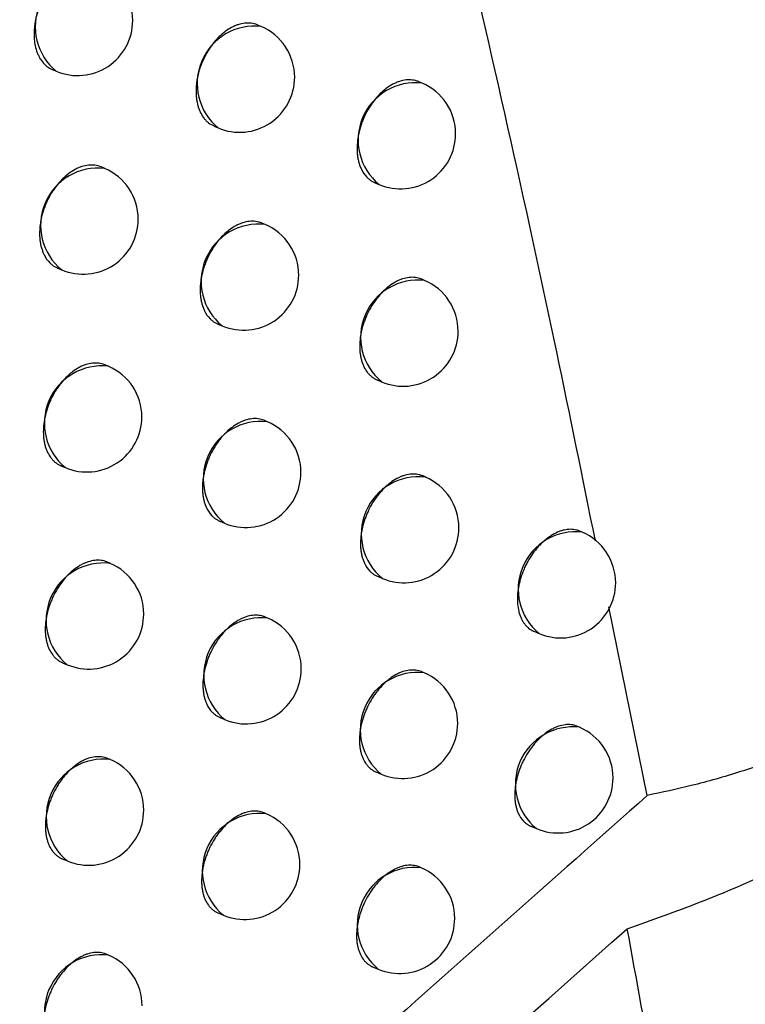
# Model space of a CAD drawing. Header units: millimetres. Extents: x -0.66 to 0.91, y -0.4 to 0.64.
# Tile 88 of 171: x 0.66121 to 0.66781, y -0.2058 to -0.19686. Entities that reach past the tile are written whole.
import ezdxf

# ---------------------------------------------------------------- set-up
doc = ezdxf.new("R2010")
doc.units = ezdxf.units.MM
doc.layers.add('FORMAT', color=7, linetype='Continuous')

msp = doc.modelspace()

# ---------------------------------------------------------------- linework, layer by layer
at = {"layer": 'FORMAT', "color": 7, "linetype": 'Continuous', "lineweight": 25}
for p, q in [((0.663407, -0.196919), (0.663375, -0.196905)), ((0.661512, -0.19731), (0.661546, -0.197325)), ((0.664869, -0.197433), (0.664839, -0.19742)), ((0.66298, -0.197824), (0.663017, -0.19784)), ((0.661986, -0.198208), (0.661954, -0.198194)), ((0.66444, -0.198337), (0.664479, -0.198353)), ((0.663444, -0.198717), (0.663415, -0.198705)), ((0.661558, -0.199112), (0.661596, -0.199128)), ((0.664892, -0.199225), (0.664866, -0.199214)), ((0.663014, -0.199621), (0.663054, -0.199638)), ((0.662019, -0.200004), (0.66199, -0.199992)), ((0.66446, -0.200128), (0.664502, -0.200146)), ((0.663464, -0.200508), (0.663438, -0.200497)), ((0.661588, -0.200908), (0.661629, -0.200925)), ((0.664899, -0.20101), (0.664875, -0.201)), ((0.663031, -0.201411), (0.663074, -0.201429)), ((0.666323, -0.201511), (0.666302, -0.201502)), ((0.662036, -0.201794), (0.66201, -0.201783)), ((0.664463, -0.201912), (0.664509, -0.201931)), ((0.666915, -0.203903), (0.666566, -0.202191)), ((0.663467, -0.202292), (0.663444, -0.202282)), ((0.665885, -0.202412), (0.665933, -0.202432)), ((0.661602, -0.202697), (0.661646, -0.202715)), ((0.664888, -0.202789), (0.664867, -0.20278)), ((0.663031, -0.203194), (0.663077, -0.203213)), ((0.666298, -0.203283), (0.66628, -0.203276)), ((0.662036, -0.203577), (0.662014, -0.203567)), ((0.66445, -0.203689), (0.664499, -0.20371)), ((0.663454, -0.204069), (0.663434, -0.204061)), ((0.665858, -0.204183), (0.665909, -0.204204)), ((0.6616, -0.204478), (0.661647, -0.204498)), ((0.664861, -0.20456), (0.664843, -0.204552)), ((0.663015, -0.20497), (0.663064, -0.20499)), ((0.662021, -0.205353), (0.662001, -0.205345)), ((0.66442, -0.205459), (0.664471, -0.205481))]:
    msp.add_line(p, q, dxfattribs=at)
for centre, radius, start, end in [((0.661876, -0.196921), 0.000520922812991, 83.34982, 230.761992), ((0.661741, -0.196864), 0.0005000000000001, 360, 67.055906), ((0.661741, -0.196864), 0.0005000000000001, 247.055906, 360), ((0.663347, -0.197436), 0.000520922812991, 83.34982, 230.761992), ((0.663212, -0.197379), 0.0005000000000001, 360, 67.055906), ((0.663212, -0.197379), 0.0005000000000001, 247.055906, 360), ((0.664809, -0.19795), 0.0005209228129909, 83.34982, 230.761992), ((0.664674, -0.197893), 0.0005, 360, 67.055906), ((0.664674, -0.197893), 0.0005, 247.055906, 360), ((0.661925, -0.198725), 0.000520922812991, 83.34982, 230.761992), ((0.661791, -0.198668), 0.0005000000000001, 360, 67.055906), ((0.661791, -0.198668), 0.0005000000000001, 247.055906, 360), ((0.663383, -0.199234), 0.000520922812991, 83.34982, 230.761992), ((0.663249, -0.199177), 0.0005000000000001, 360, 67.055906), ((0.663249, -0.199177), 0.0005000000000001, 247.055906, 360), ((0.664832, -0.199742), 0.000520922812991, 83.34982, 230.761992), ((0.664697, -0.199686), 0.0005, 360, 67.055906), ((0.664697, -0.199686), 0.0005, 247.055906, 360), ((0.661959, -0.200522), 0.000520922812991, 83.34982, 230.761992), ((0.661824, -0.200465), 0.0005, 360, 67.055906), ((0.661824, -0.200465), 0.0005, 247.055906, 360), ((0.663403, -0.201026), 0.000520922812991, 83.34982, 230.761992), ((0.663269, -0.200969), 0.0005000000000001, 360, 67.055906), ((0.663269, -0.200969), 0.0005000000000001, 247.055906, 360), ((0.664838, -0.201528), 0.000520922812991, 83.34982, 230.761992), ((0.664704, -0.201471), 0.0005000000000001, 360, 67.055906), ((0.664704, -0.201471), 0.0005000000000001, 247.055906, 360), ((0.666263, -0.202029), 0.0005209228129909, 83.34982, 230.761992), ((0.666128, -0.201972), 0.0005000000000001, 360, 67.055906), ((0.661975, -0.202312), 0.000520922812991, 83.34982, 230.761992), ((0.661841, -0.202255), 0.0005, 360, 67.055906), ((0.666128, -0.201972), 0.0005000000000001, 247.055906, 360), ((0.661841, -0.202255), 0.0005, 247.055906, 360), ((0.663407, -0.20281), 0.000520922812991, 83.34982, 230.761992), ((0.663272, -0.202753), 0.0005, 360, 67.055906), ((0.663272, -0.202753), 0.0005000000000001, 247.055906, 360), ((0.664828, -0.203306), 0.000520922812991, 83.34982, 230.761992), ((0.664693, -0.203249), 0.0005, 360, 67.055906), ((0.664693, -0.203249), 0.0005000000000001, 247.055906, 360), ((0.666238, -0.203801), 0.000520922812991, 83.34982, 230.761992), ((0.666104, -0.203744), 0.0005000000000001, 360, 67.055906), ((0.661976, -0.204094), 0.0005209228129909, 83.34982, 230.761992), ((0.661841, -0.204037), 0.0005, 360, 67.055906), ((0.666104, -0.203744), 0.0005000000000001, 247.055906, 360), ((0.661841, -0.204037), 0.0005, 247.055906, 360), ((0.663394, -0.204587), 0.000520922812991, 83.34982, 230.761992), ((0.663259, -0.20453), 0.0005000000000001, 360, 67.055906), ((0.663259, -0.20453), 0.0005000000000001, 247.055906, 360), ((0.664801, -0.205077), 0.000520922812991, 83.34982, 230.761992), ((0.664666, -0.20502), 0.0005000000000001, 360, 67.055906), ((0.664666, -0.20502), 0.0005000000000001, 247.055906, 360), ((0.66196, -0.20587), 0.000520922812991, 83.34982, 230.761992), ((0.661826, -0.205814), 0.0005000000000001, 360, 67.055906)]:
    msp.add_arc(centre, radius, start, end, dxfattribs=at)
for points, knots in [([(0.6664435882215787, -0.2015916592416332), (0.6663285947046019, -0.2010206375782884), (0.6659435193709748, -0.1991084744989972), (0.6651799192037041, -0.195763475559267), (0.6641980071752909, -0.1915309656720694), (0.6634803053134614, -0.188473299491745), (0.6631057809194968, -0.186837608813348), (0.6630700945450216, -0.1866817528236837)], [0, 0, 0, 0, 0.1195458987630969, 0.400319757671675, 0.684926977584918, 0.9699784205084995, 1, 1, 1, 1]), ([(0.6619015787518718, -0.1963895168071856), (0.6619002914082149, -0.1963888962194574), (0.6618822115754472, -0.196380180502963), (0.6618527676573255, -0.196373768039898), (0.661814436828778, -0.1963708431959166), (0.661774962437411, -0.1963727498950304), (0.6617343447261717, -0.1963813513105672), (0.6616935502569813, -0.1963966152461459), (0.661652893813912, -0.1964161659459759), (0.6616127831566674, -0.1964419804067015), (0.661574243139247, -0.1964734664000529), (0.6615462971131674, -0.1964997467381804), (0.6615196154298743, -0.1965283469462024), (0.6614939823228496, -0.1965595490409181), (0.6614699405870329, -0.1965927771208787), (0.6614402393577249, -0.1966393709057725), (0.6614141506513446, -0.1966892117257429), (0.6613923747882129, -0.1967410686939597), (0.661373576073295, -0.1967939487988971), (0.6613593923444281, -0.1968479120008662), (0.6613502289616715, -0.1969016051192), (0.6613444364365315, -0.1969547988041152), (0.6613437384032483, -0.1970067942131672), (0.661348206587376, -0.1970562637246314), (0.6613560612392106, -0.1971037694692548), (0.66136892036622, -0.1971479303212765), (0.6613865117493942, -0.1971876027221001), (0.6614071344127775, -0.1972240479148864), (0.6614320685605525, -0.1972555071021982), (0.6614679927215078, -0.1972868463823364), (0.6614925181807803, -0.1973030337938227), (0.6615107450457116, -0.1973096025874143), (0.6615117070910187, -0.1973099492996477)], [0, 0, 0, 0, 0.0041064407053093, 0.057672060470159, 0.0850149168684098, 0.1114928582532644, 0.1650584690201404, 0.1924013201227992, 0.2188792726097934, 0.2724449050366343, 0.2997877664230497, 0.3262657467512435, 0.3529289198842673, 0.3798789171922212, 0.4072218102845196, 0.4336997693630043, 0.4872654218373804, 0.5146083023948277, 0.541086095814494, 0.5946514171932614, 0.6219941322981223, 0.6484716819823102, 0.7020365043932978, 0.7293789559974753, 0.7558564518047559, 0.8094211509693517, 0.8367635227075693, 0.863241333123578, 0.9168066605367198, 0.9441493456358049, 0.9970521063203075, 0.9999999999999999, 0.9999999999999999, 0.9999999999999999, 0.9999999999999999]), ([(0.6633749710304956, -0.1969054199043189), (0.663373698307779, -0.1969048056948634), (0.6633557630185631, -0.1968961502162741), (0.6633264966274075, -0.1968898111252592), (0.663288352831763, -0.1968869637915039), (0.66324903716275, -0.1968889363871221), (0.6632085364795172, -0.1968975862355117), (0.6631678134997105, -0.1969128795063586), (0.6631271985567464, -0.1969324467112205), (0.6630870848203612, -0.1969582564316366), (0.6630484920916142, -0.1969897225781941), (0.6630111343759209, -0.1970247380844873), (0.662975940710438, -0.1970647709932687), (0.6629438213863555, -0.1971088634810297), (0.6629139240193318, -0.1971553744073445), (0.6628876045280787, -0.1972051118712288), (0.6628655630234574, -0.1972568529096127), (0.6628464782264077, -0.1973096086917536), (0.6628319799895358, -0.1973634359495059), (0.662822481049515, -0.1974169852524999), (0.6628163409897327, -0.1974700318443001), (0.6628152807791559, -0.1975218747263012), (0.6628193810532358, -0.1975711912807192), (0.6628268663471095, -0.1976185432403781), (0.662839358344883, -0.1976625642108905), (0.6628608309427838, -0.1977117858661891), (0.6628826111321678, -0.1977466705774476), (0.6629085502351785, -0.1977757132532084), (0.6629374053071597, -0.1978024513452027), (0.6629639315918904, -0.1978135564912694), (0.6629817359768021, -0.1978210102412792)], [0, 0, 0, 0, 0.0040920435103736, 0.0576653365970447, 0.0850121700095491, 0.1114925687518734, 0.1650631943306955, 0.1924086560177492, 0.2188879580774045, 0.2724563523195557, 0.2998006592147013, 0.3262792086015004, 0.379846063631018, 0.4071895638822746, 0.4336678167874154, 0.4872340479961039, 0.5145771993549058, 0.5410558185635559, 0.5946227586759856, 0.6219662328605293, 0.6484460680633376, 0.7020154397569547, 0.7293601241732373, 0.7558418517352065, 0.8094150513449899, 0.8367616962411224, 0.8896748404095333, 0.9168237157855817, 0.9441722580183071, 1, 1, 1, 1]), ([(0.6648392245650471, -0.1974201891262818), (0.6648379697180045, -0.197419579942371), (0.6648284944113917, -0.1974149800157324), (0.6648093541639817, -0.197409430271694), (0.6647817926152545, -0.1974038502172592), (0.6647531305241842, -0.1974020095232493), (0.6647140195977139, -0.1974039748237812), (0.6646736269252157, -0.1974127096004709), (0.6646329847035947, -0.1974280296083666), (0.6645924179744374, -0.1974476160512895), (0.6645523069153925, -0.1974734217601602), (0.6645136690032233, -0.1975048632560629), (0.664476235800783, -0.1975398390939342), (0.6644409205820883, -0.1975798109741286), (0.6644086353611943, -0.1976238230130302), (0.6643785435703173, -0.1976702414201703), (0.6643519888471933, -0.1977198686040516), (0.6643296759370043, -0.1977714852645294), (0.6643102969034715, -0.1978241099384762), (0.6642954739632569, -0.1978777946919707), (0.6642856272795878, -0.1979311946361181), (0.6642791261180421, -0.1979840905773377), (0.6642776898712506, -0.1980357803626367), (0.6642814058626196, -0.1980849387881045), (0.6642867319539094, -0.1981203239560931), (0.6642944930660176, -0.1981538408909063), (0.6643047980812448, -0.1981857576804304), (0.6643258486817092, -0.1982349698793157), (0.6643548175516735, -0.1982764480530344), (0.6643897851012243, -0.1983078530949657), (0.664412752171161, -0.1983233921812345), (0.6644294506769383, -0.1983328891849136), (0.6644389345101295, -0.198336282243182), (0.6644398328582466, -0.1983366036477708)], [0, 0, 0, 0, 0.0040709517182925, 0.0307396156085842, 0.0576952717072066, 0.0850440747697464, 0.1115223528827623, 0.1650888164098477, 0.1924323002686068, 0.218906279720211, 0.2724639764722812, 0.2998028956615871, 0.3262745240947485, 0.3798273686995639, 0.40716369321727, 0.4336355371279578, 0.4871887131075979, 0.5145250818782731, 0.5409998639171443, 0.5945588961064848, 0.6218981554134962, 0.6483780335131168, 0.7019473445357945, 0.7292918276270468, 0.7557773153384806, 0.7824480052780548, 0.8094055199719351, 0.8367559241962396, 0.9166929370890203, 0.9440472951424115, 0.9705354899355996, 0.997208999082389, 1, 1, 1, 1]), ([(0.6619541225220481, -0.1981944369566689), (0.6619528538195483, -0.1981938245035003), (0.661934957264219, -0.1981851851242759), (0.6619057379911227, -0.1981788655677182), (0.6618676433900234, -0.1981760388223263), (0.6618283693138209, -0.1981780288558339), (0.66178789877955, -0.1981866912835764), (0.6617471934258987, -0.198201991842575), (0.6617065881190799, -0.1982215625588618), (0.6616664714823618, -0.1982473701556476), (0.6616278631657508, -0.1982788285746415), (0.6615904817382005, -0.1983138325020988), (0.6615552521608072, -0.1983538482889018), (0.6615230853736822, -0.1983979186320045), (0.6614931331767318, -0.198444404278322), (0.6614667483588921, -0.1984941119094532), (0.6614446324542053, -0.1985458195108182), (0.6614254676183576, -0.198598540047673), (0.6614108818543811, -0.1986523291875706), (0.6614012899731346, -0.1987058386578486), (0.6613950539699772, -0.1987588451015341), (0.6613938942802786, -0.1988106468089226), (0.6613978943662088, -0.1988599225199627), (0.6614052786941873, -0.1989072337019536), (0.6614176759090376, -0.1989512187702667), (0.6614433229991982, -0.1990103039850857), (0.6614725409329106, -0.1990521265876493), (0.6615149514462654, -0.1990893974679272), (0.6615392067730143, -0.1991054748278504), (0.6615572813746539, -0.1991119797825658), (0.6615582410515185, -0.1991123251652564)], [0, 0, 0, 0, 0.0040881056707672, 0.0576675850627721, 0.0850176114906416, 0.1115002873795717, 0.1650755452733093, 0.1924234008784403, 0.2189043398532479, 0.2724760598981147, 0.2998220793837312, 0.3263019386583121, 0.3798714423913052, 0.4072162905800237, 0.4336959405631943, 0.4872649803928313, 0.5146095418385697, 0.5410900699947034, 0.5946608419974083, 0.6220062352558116, 0.6484887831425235, 0.7020636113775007, 0.7294110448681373, 0.7558962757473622, 0.8094765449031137, 0.8368267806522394, 0.9167587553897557, 0.9441113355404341, 0.9970325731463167, 1, 1, 1, 1]), ([(0.663414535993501, -0.1987048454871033), (0.6634132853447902, -0.1987042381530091), (0.6634038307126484, -0.1986996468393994), (0.6633847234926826, -0.1986941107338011), (0.6633572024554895, -0.1986885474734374), (0.6633285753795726, -0.1986867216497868), (0.6632895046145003, -0.1986887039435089), (0.6632491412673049, -0.198697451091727), (0.6632085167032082, -0.1987127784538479), (0.6631679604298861, -0.1987323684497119), (0.6631278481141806, -0.1987581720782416), (0.663089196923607, -0.1987896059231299), (0.6630517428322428, -0.1988245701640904), (0.6630163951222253, -0.1988645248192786), (0.6629840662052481, -0.1989085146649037), (0.6629539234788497, -0.198954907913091), (0.66292730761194, -0.1990045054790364), (0.662904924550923, -0.1990560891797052), (0.662885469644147, -0.199108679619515), (0.6628705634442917, -0.1991623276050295), (0.6628606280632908, -0.1992156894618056), (0.6628540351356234, -0.1992685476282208), (0.6628525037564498, -0.1993201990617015), (0.6628561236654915, -0.1993693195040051), (0.6628613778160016, -0.1994046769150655), (0.6628690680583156, -0.199438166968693), (0.662879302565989, -0.1994700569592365), (0.6629002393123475, -0.1995192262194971), (0.6629291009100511, -0.1995606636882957), (0.6629639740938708, -0.1995920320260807), (0.6629868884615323, -0.1996075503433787), (0.6630035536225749, -0.1996170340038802), (0.6630130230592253, -0.1996204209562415), (0.6630139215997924, -0.1996207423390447)], [0, 0, 0, 0, 0.0040656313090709, 0.030735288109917, 0.0576919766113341, 0.0850418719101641, 0.1115197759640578, 0.1650855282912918, 0.1924287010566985, 0.2189011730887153, 0.2724558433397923, 0.2997932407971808, 0.3262628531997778, 0.3798116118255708, 0.4071458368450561, 0.4336159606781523, 0.4871656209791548, 0.5145001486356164, 0.5409742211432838, 0.5945317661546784, 0.6218702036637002, 0.6483507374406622, 0.7019213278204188, 0.7292664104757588, 0.7557537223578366, 0.7824262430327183, 0.8093855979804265, 0.8367378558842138, 0.9166816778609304, 0.9440383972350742, 0.9705282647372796, 0.9972034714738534, 1, 1, 1, 1]), ([(0.6648654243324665, -0.1992139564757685), (0.6648641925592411, -0.1992133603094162), (0.6648466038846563, -0.1992048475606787), (0.6648177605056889, -0.1991986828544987), (0.6647800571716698, -0.1991960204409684), (0.6647411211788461, -0.1991981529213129), (0.6647009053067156, -0.1992069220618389), (0.6646603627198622, -0.1992222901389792), (0.6646198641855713, -0.1992418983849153), (0.6645797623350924, -0.1992676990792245), (0.6645410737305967, -0.1992991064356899), (0.6645035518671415, -0.1993340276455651), (0.664468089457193, -0.1993739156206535), (0.6644355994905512, -0.1994178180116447), (0.664405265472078, -0.1994641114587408), (0.6643784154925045, -0.1995135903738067), (0.6643557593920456, -0.1995650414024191), (0.6643360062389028, -0.1996174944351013), (0.6643207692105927, -0.1996709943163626), (0.6643104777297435, -0.1997242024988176), (0.6643035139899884, -0.1997769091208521), (0.6643015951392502, -0.1998284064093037), (0.6643048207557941, -0.1998773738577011), (0.6643097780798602, -0.1999126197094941), (0.6643171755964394, -0.1999460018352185), (0.6643271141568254, -0.1999777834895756), (0.6643434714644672, -0.2000169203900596), (0.6643644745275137, -0.2000514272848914), (0.6643895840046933, -0.2000803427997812), (0.6644104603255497, -0.2000992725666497), (0.6644331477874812, -0.2001146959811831), (0.6644496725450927, -0.2001241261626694), (0.6644590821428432, -0.2001274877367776), (0.6644599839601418, -0.2001278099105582)], [0, 0, 0, 0, 0.0040352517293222, 0.0576199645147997, 0.0849731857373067, 0.111446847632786, 0.1650042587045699, 0.1923434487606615, 0.2188056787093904, 0.2723397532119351, 0.2996667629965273, 0.3261233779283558, 0.3796458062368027, 0.4069665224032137, 0.4334251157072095, 0.4869512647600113, 0.5142735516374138, 0.5407412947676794, 0.59428576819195, 0.6216172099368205, 0.6480984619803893, 0.7016702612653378, 0.7290156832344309, 0.7555097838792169, 0.7821891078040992, 0.8091552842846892, 0.836514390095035, 0.8894613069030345, 0.9166277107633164, 0.9439940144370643, 0.9704901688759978, 0.997171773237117, 1, 1, 1, 1]), ([(0.6667329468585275, -0.2051129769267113), (0.6669564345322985, -0.2050339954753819), (0.6674046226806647, -0.2048756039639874), (0.6680591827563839, -0.2045945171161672), (0.6686987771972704, -0.2042814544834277), (0.6693365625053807, -0.2039232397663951), (0.6699638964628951, -0.2035201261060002), (0.6705757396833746, -0.2030686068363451), (0.671148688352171, -0.2025817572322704), (0.6716698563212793, -0.2020682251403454), (0.6721343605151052, -0.2015348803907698), (0.6725421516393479, -0.2009831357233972), (0.6728936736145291, -0.2004091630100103), (0.6731305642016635, -0.1999237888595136), (0.6732860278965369, -0.1995395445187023), (0.673348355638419, -0.1993536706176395), (0.6733795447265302, -0.1992606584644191)], [0, 0, 0, 0, 0.069654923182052, 0.1396878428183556, 0.2108990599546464, 0.2825155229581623, 0.3611068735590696, 0.440235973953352, 0.5210677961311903, 0.6024924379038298, 0.6814355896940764, 0.7609271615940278, 0.8421664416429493, 0.9240150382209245, 0.9619767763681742, 1, 1, 1, 1]), ([(0.6717034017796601, -0.1996854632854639), (0.6716929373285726, -0.1997916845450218), (0.6716719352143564, -0.2000048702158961), (0.6715935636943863, -0.2003293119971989), (0.6714798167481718, -0.2006562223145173), (0.6713289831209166, -0.2009788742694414), (0.671144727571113, -0.2012933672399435), (0.670928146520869, -0.2015992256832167), (0.6706768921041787, -0.2018985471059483), (0.6703951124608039, -0.2021852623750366), (0.6700867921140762, -0.2024562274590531), (0.6697527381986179, -0.2027109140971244), (0.6693908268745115, -0.2029505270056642), (0.66900790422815, -0.203169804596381), (0.6686088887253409, -0.2033664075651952), (0.6681947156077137, -0.2035401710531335), (0.6677623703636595, -0.2036910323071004), (0.667333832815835, -0.2038141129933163), (0.6670487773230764, -0.2038744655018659), (0.666915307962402, -0.2039027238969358)], [0, 0, 0, 0, 0.0579295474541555, 0.1162643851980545, 0.1758748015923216, 0.2359240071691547, 0.2938529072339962, 0.3521811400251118, 0.4117660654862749, 0.4717837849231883, 0.5300114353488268, 0.588645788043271, 0.6485501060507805, 0.708888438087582, 0.7672691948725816, 0.8260624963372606, 0.8861561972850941, 0.9466957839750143, 0.9999999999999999, 0.9999999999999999, 0.9999999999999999, 0.9999999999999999]), ([(0.661990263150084, -0.1999924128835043), (0.6619890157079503, -0.1999918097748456), (0.6619713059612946, -0.1999832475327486), (0.6619423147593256, -0.1999770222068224), (0.6619044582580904, -0.1999742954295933), (0.6618653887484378, -0.1999763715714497), (0.6618250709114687, -0.1999850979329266), (0.6617844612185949, -0.2000004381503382), (0.6617439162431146, -0.2000200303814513), (0.6617038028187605, -0.2000458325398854), (0.6616651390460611, -0.2000772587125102), (0.66162766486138, -0.2001122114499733), (0.6615922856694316, -0.2001521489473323), (0.6615599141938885, -0.2001961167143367), (0.661529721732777, -0.2002424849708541), (0.6615030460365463, -0.2002920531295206), (0.6614805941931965, -0.2003436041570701), (0.6614610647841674, -0.2003961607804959), (0.6614460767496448, -0.2004497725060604), (0.6614360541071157, -0.2005030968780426), (0.6614293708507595, -0.2005559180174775), (0.6614277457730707, -0.2006075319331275), (0.6614312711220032, -0.2006566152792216), (0.6614364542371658, -0.2006919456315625), (0.6614440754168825, -0.2007254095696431), (0.6614542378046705, -0.2007572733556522), (0.661470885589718, -0.2007965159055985), (0.6614921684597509, -0.20083112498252), (0.6615175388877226, -0.2008601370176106), (0.661538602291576, -0.2008791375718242), (0.6615614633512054, -0.2008946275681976), (0.6615780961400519, -0.2009040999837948), (0.6615875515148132, -0.2009074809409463), (0.66158845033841, -0.2009078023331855)], [0, 0, 0, 0, 0.004059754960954, 0.0576357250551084, 0.0849842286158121, 0.1114592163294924, 0.1650191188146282, 0.1923593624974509, 0.2188276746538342, 0.2723739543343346, 0.2997070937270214, 0.3261719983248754, 0.379711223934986, 0.4070405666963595, 0.4335063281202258, 0.4870471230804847, 0.5143770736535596, 0.5408479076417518, 0.5943988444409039, 0.6217338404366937, 0.6482126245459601, 0.7017796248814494, 0.729122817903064, 0.755609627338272, 0.7822816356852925, 0.809240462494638, 0.8365921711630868, 0.889520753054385, 0.9166776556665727, 0.944034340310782, 0.9705234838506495, 0.9971979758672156, 0.9999999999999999, 0.9999999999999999, 0.9999999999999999, 0.9999999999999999]), ([(0.6634374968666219, -0.2004972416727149), (0.6634362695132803, -0.2004966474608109), (0.6634187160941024, -0.2004881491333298), (0.6633899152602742, -0.200482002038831), (0.663352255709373, -0.2004793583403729), (0.6633133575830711, -0.2004815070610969), (0.6632731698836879, -0.2004902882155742), (0.6632326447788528, -0.2005056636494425), (0.6631921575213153, -0.2005252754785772), (0.6631520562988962, -0.2005510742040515), (0.6631133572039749, -0.2005824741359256), (0.663075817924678, -0.200617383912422), (0.6630403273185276, -0.2006572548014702), (0.6630077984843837, -0.2007011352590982), (0.6629774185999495, -0.2007474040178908), (0.6629505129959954, -0.2007968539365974), (0.6629277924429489, -0.2008482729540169), (0.6629079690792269, -0.2009006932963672), (0.6628926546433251, -0.2009541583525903), (0.6628822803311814, -0.2010073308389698), (0.6628752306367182, -0.2010600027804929), (0.6628732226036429, -0.2011114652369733), (0.6628763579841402, -0.201160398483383), (0.6628812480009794, -0.2011956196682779), (0.6628885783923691, -0.2012289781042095), (0.6628984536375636, -0.2012607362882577), (0.662918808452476, -0.2013096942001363), (0.6629471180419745, -0.2013509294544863), (0.6629815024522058, -0.2013821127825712), (0.6630041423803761, -0.2013975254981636), (0.6630206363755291, -0.2014069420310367), (0.6630300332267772, -0.2014102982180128), (0.663030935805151, -0.2014106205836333)], [0, 0, 0, 0, 0.004029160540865, 0.0576244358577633, 0.0849831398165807, 0.1114600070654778, 0.1650239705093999, 0.1923665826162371, 0.2188303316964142, 0.2723675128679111, 0.2996961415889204, 0.3261535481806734, 0.3796775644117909, 0.4069990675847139, 0.433458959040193, 0.4869876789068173, 0.5143112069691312, 0.5407817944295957, 0.5943319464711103, 0.621666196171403, 0.6481522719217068, 0.7017337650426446, 0.7290840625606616, 0.7555845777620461, 0.7822703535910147, 0.8092430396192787, 0.8366087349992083, 0.9166009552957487, 0.9439744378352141, 0.9704765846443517, 0.9971642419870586, 1, 1, 1, 1]), ([(0.6648748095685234, -0.2010006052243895), (0.6648736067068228, -0.2010000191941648), (0.6648643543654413, -0.2009955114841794), (0.6648455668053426, -0.2009901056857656), (0.6648184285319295, -0.2009846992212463), (0.6647901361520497, -0.2009830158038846), (0.6647514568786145, -0.2009851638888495), (0.6647113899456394, -0.2009940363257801), (0.6646709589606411, -0.2010094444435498), (0.6646305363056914, -0.2010290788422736), (0.6645904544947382, -0.201054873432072), (0.6645517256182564, -0.2010862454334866), (0.6645141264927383, -0.2011211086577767), (0.6644785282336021, -0.2011609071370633), (0.6644458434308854, -0.2012046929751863), (0.6644152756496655, -0.2012508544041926), (0.6643881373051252, -0.2013001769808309), (0.6643651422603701, -0.2013514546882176), (0.6643450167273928, -0.2014037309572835), (0.664329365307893, -0.2014570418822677), (0.6643186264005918, -0.2015100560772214), (0.6643111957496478, -0.2015625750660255), (0.6643087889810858, -0.2016138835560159), (0.6643115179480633, -0.2016626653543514), (0.6643161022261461, -0.201697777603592), (0.6643231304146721, -0.2017310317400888), (0.6643327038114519, -0.2017626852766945), (0.6643525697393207, -0.201811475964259), (0.6643804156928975, -0.2018525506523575), (0.664414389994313, -0.2018835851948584), (0.6644367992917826, -0.20189891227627), (0.664453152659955, -0.2019082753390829), (0.664462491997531, -0.2019116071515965), (0.6644634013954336, -0.2019119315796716)], [0, 0, 0, 0, 0.0039875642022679, 0.030672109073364, 0.0576442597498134, 0.0850104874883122, 0.1114836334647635, 0.1650404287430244, 0.1923797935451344, 0.2188308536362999, 0.2723425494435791, 0.2996583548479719, 0.3260989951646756, 0.3795890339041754, 0.406893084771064, 0.4333385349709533, 0.4868377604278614, 0.5141458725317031, 0.5406098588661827, 0.594146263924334, 0.6214730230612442, 0.6479628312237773, 0.7015515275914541, 0.7289051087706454, 0.755417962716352, 0.7821161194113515, 0.8091012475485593, 0.8364794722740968, 0.9165181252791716, 0.9439077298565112, 0.9704209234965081, 0.9971198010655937, 1, 1, 1, 1]), ([(0.6663010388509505, -0.2015036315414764), (0.6662917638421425, -0.2014993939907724), (0.6662743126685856, -0.2014914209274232), (0.6662456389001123, -0.201486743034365), (0.6662083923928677, -0.2014842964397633), (0.6661691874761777, -0.2014888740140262), (0.6661291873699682, -0.201499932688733), (0.6660888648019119, -0.2015153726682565), (0.6660484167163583, -0.2015371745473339), (0.666008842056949, -0.2015647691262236), (0.6659700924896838, -0.2015960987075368), (0.6659329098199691, -0.2016327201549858), (0.6658982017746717, -0.2016736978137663), (0.6658653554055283, -0.2017173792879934), (0.6658355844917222, -0.2017646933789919), (0.6658096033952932, -0.2018144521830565), (0.6657863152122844, -0.201865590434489), (0.6657672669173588, -0.2019183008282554), (0.6657529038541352, -0.2019712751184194), (0.6657417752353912, -0.2020241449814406), (0.6657355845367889, -0.2020763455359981), (0.665734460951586, -0.2021265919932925), (0.6657367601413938, -0.2021752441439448), (0.6657441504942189, -0.2022210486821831), (0.6657564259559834, -0.2022628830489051), (0.6657680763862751, -0.2022921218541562), (0.6657819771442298, -0.2023188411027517), (0.6657980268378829, -0.2023429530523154), (0.6658163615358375, -0.2023646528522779), (0.6658434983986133, -0.2023891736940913), (0.6658668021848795, -0.2024048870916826), (0.6658843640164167, -0.2024111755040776), (0.665885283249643, -0.2024115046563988)], [0, 0, 0, 0, 0.0306071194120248, 0.0575881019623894, 0.0849637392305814, 0.1380388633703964, 0.1649797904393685, 0.1923145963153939, 0.2453217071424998, 0.2722276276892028, 0.2995263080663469, 0.3525015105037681, 0.3793905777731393, 0.4066713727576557, 0.4596620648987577, 0.4865583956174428, 0.513845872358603, 0.56689408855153, 0.5938192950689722, 0.6211357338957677, 0.6742625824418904, 0.701227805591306, 0.7285850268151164, 0.7817804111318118, 0.8087809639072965, 0.8361747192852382, 0.8626205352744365, 0.8892500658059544, 0.9164593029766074, 0.943868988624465, 0.9970619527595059, 1, 1, 1, 1]), ([(0.6620100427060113, -0.2017834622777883), (0.6620088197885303, -0.2017828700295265), (0.6619913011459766, -0.2017743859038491), (0.6619625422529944, -0.2017682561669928), (0.6619249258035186, -0.2017656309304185), (0.6618860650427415, -0.2017677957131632), (0.6618459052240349, -0.2017765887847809), (0.661805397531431, -0.2017919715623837), (0.6617649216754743, -0.2018115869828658), (0.661724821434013, -0.2018373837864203), (0.661686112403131, -0.2018687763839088), (0.6616485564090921, -0.2019036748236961), (0.6616130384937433, -0.2019435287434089), (0.6615804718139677, -0.2019873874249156), (0.6615500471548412, -0.2020336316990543), (0.6615230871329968, -0.2020830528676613), (0.6615003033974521, -0.2021344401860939), (0.6614804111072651, -0.2021868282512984), (0.6614650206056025, -0.2022402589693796), (0.6614545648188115, -0.2022933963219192), (0.6614474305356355, -0.2023460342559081), (0.6614453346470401, -0.2023974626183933), (0.6614483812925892, -0.2024463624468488), (0.6614532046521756, -0.2024815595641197), (0.6614604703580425, -0.2025148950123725), (0.6614702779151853, -0.2025466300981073), (0.6614864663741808, -0.2025857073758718), (0.6615073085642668, -0.2026201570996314), (0.6615322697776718, -0.2026490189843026), (0.6615530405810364, -0.202667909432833), (0.6615756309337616, -0.2026832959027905), (0.6615920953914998, -0.202692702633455), (0.6616014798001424, -0.2026960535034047), (0.6616023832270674, -0.2026963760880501)], [0, 0, 0, 0, 0.0040217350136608, 0.0576125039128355, 0.0849690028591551, 0.111441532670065, 0.1649967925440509, 0.192335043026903, 0.2187926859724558, 0.2723175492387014, 0.2996399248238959, 0.3260904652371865, 0.3796005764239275, 0.4069149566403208, 0.4333685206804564, 0.4868843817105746, 0.5142012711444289, 0.5406671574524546, 0.5942077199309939, 0.6215369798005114, 0.6480204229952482, 0.701596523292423, 0.7289439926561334, 0.7554435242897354, 0.7821283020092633, 0.8090999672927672, 0.8364646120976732, 0.8894243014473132, 0.9165973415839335, 0.9439703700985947, 0.9704710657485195, 0.9971572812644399, 1, 1, 1, 1]), ([(0.663443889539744, -0.2022826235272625), (0.663442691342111, -0.202282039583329), (0.6634334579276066, -0.2022775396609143), (0.663414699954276, -0.2022721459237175), (0.663387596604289, -0.2022667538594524), (0.663359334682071, -0.202265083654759), (0.6633206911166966, -0.2022672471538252), (0.6632806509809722, -0.202276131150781), (0.6632402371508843, -0.2022915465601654), (0.6631998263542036, -0.2023111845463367), (0.663159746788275, -0.2023369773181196), (0.6631210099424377, -0.2023683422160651), (0.66308339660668, -0.2024031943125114), (0.6630477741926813, -0.2024429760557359), (0.663015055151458, -0.2024867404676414), (0.6629844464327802, -0.2025328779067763), (0.6629572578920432, -0.202582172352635), (0.6629342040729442, -0.2026334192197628), (0.662914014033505, -0.2026856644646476), (0.6628982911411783, -0.2027389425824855), (0.6628874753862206, -0.2027919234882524), (0.6628799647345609, -0.2028444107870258), (0.6628774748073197, -0.2028956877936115), (0.6628801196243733, -0.2029444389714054), (0.6628846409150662, -0.2029795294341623), (0.6628916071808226, -0.2030127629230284), (0.6629011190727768, -0.2030443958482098), (0.6629208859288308, -0.2030931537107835), (0.6629486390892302, -0.2031341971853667), (0.6629825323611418, -0.203165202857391), (0.6630048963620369, -0.2031805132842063), (0.6630212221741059, -0.2031898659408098), (0.6630305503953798, -0.2031931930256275), (0.6630314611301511, -0.2031935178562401)], [0, 0, 0, 0, 0.0039794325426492, 0.0306658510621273, 0.0576399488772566, 0.085008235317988, 0.1114807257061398, 0.1650362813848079, 0.1923751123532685, 0.2188233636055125, 0.2723294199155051, 0.2996423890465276, 0.3260792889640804, 0.3795617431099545, 0.4068618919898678, 0.433304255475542, 0.4867971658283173, 0.5141019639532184, 0.5405648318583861, 0.5940988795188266, 0.621424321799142, 0.6479154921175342, 0.7015068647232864, 0.7288617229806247, 0.7553778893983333, 0.7820793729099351, 0.8090678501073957, 0.836449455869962, 0.9164997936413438, 0.9438934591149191, 0.9704093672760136, 0.9971110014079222, 1, 1, 1, 1]), ([(0.6648674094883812, -0.2027801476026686), (0.6648662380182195, -0.2027795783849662), (0.6648490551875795, -0.2027712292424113), (0.6648207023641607, -0.2027652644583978), (0.6647834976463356, -0.2027628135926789), (0.6647450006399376, -0.2027651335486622), (0.6647051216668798, -0.2027740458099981), (0.6646648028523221, -0.2027895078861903), (0.6646244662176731, -0.2028091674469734), (0.6645844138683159, -0.2028349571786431), (0.6645456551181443, -0.2028662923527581), (0.6645079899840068, -0.2029010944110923), (0.6644722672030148, -0.2029407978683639), (0.6644393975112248, -0.2029844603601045), (0.6644086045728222, -0.2030304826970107), (0.6643811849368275, -0.2030796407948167), (0.664357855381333, -0.203130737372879), (0.6643373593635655, -0.2031828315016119), (0.6643212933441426, -0.2032359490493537), (0.6643101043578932, -0.203288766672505), (0.6643022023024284, -0.203341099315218), (0.6642993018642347, -0.2033922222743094), (0.664301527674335, -0.2034408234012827), (0.6643057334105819, -0.2034758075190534), (0.6643123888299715, -0.2035089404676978), (0.6643215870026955, -0.2035404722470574), (0.6643369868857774, -0.20357928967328), (0.664357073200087, -0.2036134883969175), (0.6643813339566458, -0.2036421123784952), (0.6644016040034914, -0.2036608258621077), (0.6644237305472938, -0.2036760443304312), (0.6644399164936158, -0.2036853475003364), (0.6644491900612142, -0.2036886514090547), (0.6644501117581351, -0.2036889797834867)], [0, 0, 0, 0, 0.0039238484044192, 0.0575540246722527, 0.084931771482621, 0.1113987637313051, 0.1649436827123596, 0.1922776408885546, 0.2187082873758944, 0.2721789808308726, 0.2994741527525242, 0.3258878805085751, 0.3793233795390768, 0.4065994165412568, 0.4330216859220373, 0.4864735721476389, 0.5137569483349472, 0.5402101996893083, 0.593724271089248, 0.6210388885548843, 0.6475341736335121, 0.7011334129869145, 0.728491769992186, 0.7550233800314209, 0.7817403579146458, 0.8087444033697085, 0.8361416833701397, 0.8891792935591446, 0.9163927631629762, 0.9438067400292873, 0.9703362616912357, 0.9970517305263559, 1, 1, 1, 1]), ([(0.6662800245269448, -0.2032757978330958), (0.6662788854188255, -0.2032752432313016), (0.6662618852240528, -0.2032669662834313), (0.6662337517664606, -0.2032610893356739), (0.6661967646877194, -0.2032587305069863), (0.6661584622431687, -0.2032611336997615), (0.6661187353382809, -0.2032701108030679), (0.6660785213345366, -0.2032856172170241), (0.6660382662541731, -0.2033053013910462), (0.6659982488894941, -0.2033310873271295), (0.6659594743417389, -0.2033623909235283), (0.6659217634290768, -0.2033971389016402), (0.6658859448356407, -0.2034367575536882), (0.6658529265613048, -0.2034803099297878), (0.6658219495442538, -0.2035262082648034), (0.6657942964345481, -0.2035752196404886), (0.6657706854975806, -0.2036261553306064), (0.6657498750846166, -0.2036780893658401), (0.6657334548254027, -0.2037310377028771), (0.6657218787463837, -0.2037836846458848), (0.6657135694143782, -0.2038358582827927), (0.6657102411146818, -0.2038868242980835), (0.6657120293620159, -0.2039352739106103), (0.6657159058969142, -0.2039701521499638), (0.6657222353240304, -0.2040031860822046), (0.6657311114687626, -0.2040346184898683), (0.6657498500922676, -0.2040830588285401), (0.6657766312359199, -0.204123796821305), (0.6658096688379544, -0.2041545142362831), (0.6658315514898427, -0.2041696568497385), (0.6658475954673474, -0.2041789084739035), (0.6658568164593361, -0.2041821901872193), (0.6658577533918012, -0.2041825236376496)], [0, 0, 0, 0, 0.0038541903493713, 0.0575204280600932, 0.084917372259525, 0.1113847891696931, 0.1649311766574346, 0.1922665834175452, 0.2186824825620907, 0.2721236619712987, 0.2994040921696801, 0.3257959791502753, 0.3791872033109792, 0.4064404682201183, 0.4328445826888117, 0.4862592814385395, 0.5135230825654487, 0.5399711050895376, 0.5934739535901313, 0.6207820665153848, 0.6472891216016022, 0.7009116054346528, 0.728281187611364, 0.7548386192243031, 0.7815815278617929, 0.8086116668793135, 0.8360352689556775, 0.9162368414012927, 0.9436829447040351, 0.970236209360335, 0.9969757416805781, 1, 1, 1, 1]), ([(0.6620134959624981, -0.2035675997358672), (0.6620123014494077, -0.2035670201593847), (0.6619949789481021, -0.2035586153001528), (0.6619664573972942, -0.2035525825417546), (0.6619290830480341, -0.2035500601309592), (0.6618904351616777, -0.2035523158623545), (0.6618504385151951, -0.2035611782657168), (0.661810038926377, -0.2035766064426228), (0.6617696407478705, -0.2035962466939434), (0.6617295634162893, -0.2036220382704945), (0.6616908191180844, -0.2036533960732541), (0.6616531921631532, -0.2036882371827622), (0.6616175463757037, -0.2037280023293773), (0.6615847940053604, -0.2037717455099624), (0.6615541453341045, -0.2038178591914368), (0.6615269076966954, -0.2038671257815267), (0.6615037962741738, -0.2039183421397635), (0.6614835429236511, -0.2039705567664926), (0.661467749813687, -0.2040238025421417), (0.6614568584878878, -0.2040767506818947), (0.6614492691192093, -0.2041292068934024), (0.6614466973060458, -0.2041804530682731), (0.6614492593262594, -0.2042291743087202), (0.661453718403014, -0.2042642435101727), (0.6614606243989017, -0.2042974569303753), (0.6614700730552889, -0.2043290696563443), (0.661485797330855, -0.2043679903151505), (0.6615061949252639, -0.2044022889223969), (0.6615307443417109, -0.2044310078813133), (0.6615512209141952, -0.2044497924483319), (0.6615735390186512, -0.2044650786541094), (0.6615898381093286, -0.2044744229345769), (0.6615991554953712, -0.2044777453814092), (0.6616000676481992, -0.2044780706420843)], [0, 0, 0, 0, 0.0039707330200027, 0.0575824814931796, 0.0849503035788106, 0.1114196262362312, 0.1649688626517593, 0.1923045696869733, 0.2187474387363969, 0.272242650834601, 0.299550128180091, 0.3259806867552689, 0.3794502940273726, 0.4067438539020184, 0.433180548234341, 0.4866619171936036, 0.5139607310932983, 0.5404199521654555, 0.5939465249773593, 0.6212680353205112, 0.647758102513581, 0.7013471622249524, 0.7287007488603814, 0.7552178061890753, 0.7819201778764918, 0.8089095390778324, 0.8362920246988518, 0.8892939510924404, 0.9164889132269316, 0.9438841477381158, 0.9704003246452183, 0.9971022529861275, 1, 1, 1, 1]), ([(0.666915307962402, -0.2039027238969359), (0.6651881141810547, -0.2054349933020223), (0.6622303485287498, -0.2080589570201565), (0.6592789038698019, -0.2107115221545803), (0.6580509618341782, -0.2118151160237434)], [0, 0, 0, 0, 0.5839522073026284, 0.9999999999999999, 0.9999999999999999, 0.9999999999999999, 0.9999999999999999]), ([(0.6634337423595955, -0.2040610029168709), (0.6634325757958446, -0.2040604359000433), (0.6634154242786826, -0.2040520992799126), (0.663387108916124, -0.2040461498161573), (0.6633499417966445, -0.2040437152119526), (0.6633114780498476, -0.2040460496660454), (0.6632716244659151, -0.2040549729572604), (0.6632313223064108, -0.2040704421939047), (0.6631909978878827, -0.2040901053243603), (0.6631509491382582, -0.2041158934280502), (0.6631121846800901, -0.2041472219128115), (0.6630745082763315, -0.2041820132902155), (0.6630387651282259, -0.2042217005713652), (0.6630058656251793, -0.2042653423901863), (0.6629750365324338, -0.2043113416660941), (0.6629475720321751, -0.204360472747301), (0.6629241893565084, -0.2044115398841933), (0.6629036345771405, -0.2044636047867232), (0.6628875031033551, -0.2045166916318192), (0.6628762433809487, -0.2045694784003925), (0.6628682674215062, -0.2046217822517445), (0.6628652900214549, -0.2046728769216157), (0.6628674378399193, -0.2047214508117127), (0.6628715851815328, -0.2047564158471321), (0.6628781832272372, -0.2047895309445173), (0.6628873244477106, -0.2048210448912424), (0.6629026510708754, -0.2048598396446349), (0.6629226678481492, -0.2048940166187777), (0.6629468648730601, -0.2049226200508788), (0.66296708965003, -0.204941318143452), (0.6629891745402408, -0.2049565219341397), (0.6630053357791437, -0.2049658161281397), (0.6630145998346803, -0.2049691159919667), (0.6630155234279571, -0.2049694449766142)], [0, 0, 0, 0, 0.0039142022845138, 0.0575489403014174, 0.0849291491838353, 0.1113954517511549, 0.1649390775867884, 0.1922724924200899, 0.218699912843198, 0.2721641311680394, 0.2994560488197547, 0.3258654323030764, 0.3792921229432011, 0.4065636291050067, 0.4329822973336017, 0.486426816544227, 0.5137063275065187, 0.540158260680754, 0.5936695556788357, 0.6209826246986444, 0.6474794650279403, 0.7010817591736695, 0.7284415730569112, 0.7549769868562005, 0.7816977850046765, 0.8087056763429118, 0.836106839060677, 0.8891532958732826, 0.91637136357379, 0.9437900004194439, 0.9703226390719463, 0.9970412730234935, 1, 1, 1, 1]), ([(0.6648432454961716, -0.204552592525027), (0.6648421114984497, -0.2045520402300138), (0.6648251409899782, -0.2045437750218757), (0.6647970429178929, -0.2045379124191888), (0.6647600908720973, -0.2045355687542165), (0.6647218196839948, -0.2045379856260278), (0.6646821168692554, -0.2045469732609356), (0.6646419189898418, -0.2045624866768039), (0.6646016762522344, -0.20458217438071), (0.6645616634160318, -0.20460795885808), (0.6645228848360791, -0.2046392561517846), (0.6644851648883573, -0.2046739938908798), (0.664449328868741, -0.2047135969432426), (0.6644162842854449, -0.2047571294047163), (0.6643852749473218, -0.2048030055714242), (0.6643575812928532, -0.2048519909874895), (0.664333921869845, -0.2049028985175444), (0.6643130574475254, -0.2049548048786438), (0.6642965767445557, -0.2050077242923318), (0.6642849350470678, -0.2050603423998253), (0.6642765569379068, -0.2051124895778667), (0.6642731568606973, -0.2051634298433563), (0.664274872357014, -0.2052118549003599), (0.6642786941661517, -0.2052467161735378), (0.6642849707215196, -0.2052797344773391), (0.6642937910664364, -0.2053111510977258), (0.664308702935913, -0.2053498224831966), (0.6643283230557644, -0.2053838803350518), (0.664352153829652, -0.2054123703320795), (0.6643721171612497, -0.2054309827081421), (0.6643939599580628, -0.2054461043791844), (0.6644099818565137, -0.2054553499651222), (0.66441919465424, -0.2054586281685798), (0.6644201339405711, -0.205458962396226)], [0, 0, 0, 0, 0.0038426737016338, 0.0575064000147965, 0.0849022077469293, 0.1113651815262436, 0.1649026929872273, 0.1922336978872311, 0.2186423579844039, 0.2720689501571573, 0.2993419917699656, 0.325725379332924, 0.3790993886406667, 0.4063438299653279, 0.4327402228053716, 0.4861392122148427, 0.5133948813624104, 0.5398376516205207, 0.5933297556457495, 0.6206322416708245, 0.6471371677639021, 0.7007552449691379, 0.7281224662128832, 0.7546802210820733, 0.7814234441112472, 0.8084538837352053, 0.8358777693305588, 0.8889786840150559, 0.9162250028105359, 0.9436722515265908, 0.9702251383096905, 0.996964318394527, 1, 1, 1, 1]), ([(0.6548232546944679, -0.2157913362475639), (0.6549005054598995, -0.2157214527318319), (0.6552867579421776, -0.2153720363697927), (0.6562134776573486, -0.2145315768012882), (0.660101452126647, -0.2110183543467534), (0.6636888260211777, -0.2078237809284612), (0.6667329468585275, -0.2051129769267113)], [0, 0, 0, 0, 0.0194670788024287, 0.0973350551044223, 0.2340298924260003, 1, 1, 1, 1]), ([(0.6675460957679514, -0.2107161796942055), (0.6674982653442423, -0.2102460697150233), (0.667402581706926, -0.2093056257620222), (0.6672102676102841, -0.2079047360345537), (0.6669897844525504, -0.2065075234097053), (0.6668185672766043, -0.2055778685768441), (0.6667329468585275, -0.2051129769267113)], [0, 0, 0, 0, 0.2497530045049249, 0.4996250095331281, 0.7497779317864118, 1, 1, 1, 1]), ([(0.6620006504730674, -0.2053448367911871), (0.6619994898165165, -0.2053442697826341), (0.6619903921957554, -0.2053398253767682), (0.6619718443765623, -0.2053345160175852), (0.6619449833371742, -0.2053292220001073), (0.6619169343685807, -0.2053276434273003), (0.6618785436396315, -0.2053299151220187), (0.6618386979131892, -0.2053388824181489), (0.6617984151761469, -0.2053543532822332), (0.6617581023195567, -0.2053740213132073), (0.6617180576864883, -0.2053998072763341), (0.6616792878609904, -0.2054311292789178), (0.661641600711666, -0.2054659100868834), (0.6616058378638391, -0.2055055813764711), (0.6615729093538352, -0.2055492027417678), (0.6615420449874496, -0.2055951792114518), (0.6615145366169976, -0.2056442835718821), (0.6614911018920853, -0.2056953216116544), (0.6614704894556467, -0.2057473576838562), (0.6614542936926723, -0.2058004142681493), (0.6614429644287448, -0.2058531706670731), (0.6614349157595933, -0.2059054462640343), (0.6614318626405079, -0.2059565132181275), (0.6614339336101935, -0.2060050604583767), (0.6614380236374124, -0.2060400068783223), (0.6614445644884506, -0.2060731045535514), (0.661453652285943, -0.2061046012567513), (0.6614727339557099, -0.2061531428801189), (0.6614998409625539, -0.2061939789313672), (0.661533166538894, -0.2062247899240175), (0.6615552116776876, -0.2062399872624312), (0.6615713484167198, -0.2062492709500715), (0.6615806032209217, -0.2062525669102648), (0.6615815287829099, -0.2062528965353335)], [0, 0, 0, 0, 0.0039047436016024, 0.0306067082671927, 0.0575969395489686, 0.0849822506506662, 0.111450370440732, 0.1649977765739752, 0.1923332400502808, 0.2187598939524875, 0.272222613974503, 0.2995138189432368, 0.3259212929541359, 0.3793441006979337, 0.4066135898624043, 0.4330311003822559, 0.4864731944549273, 0.5137513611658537, 0.5402044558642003, 0.5937179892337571, 0.6210320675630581, 0.6475329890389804, 0.7011434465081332, 0.728507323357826, 0.7550491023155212, 0.7817762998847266, 0.8087906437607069, 0.8361983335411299, 0.9163417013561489, 0.9437676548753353, 0.9703059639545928, 0.9970303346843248, 0.9999999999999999, 0.9999999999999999, 0.9999999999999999, 0.9999999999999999])]:
    msp.add_open_spline(points, degree=3, knots=knots, dxfattribs=at)

doc.saveas('drawing.dxf')
